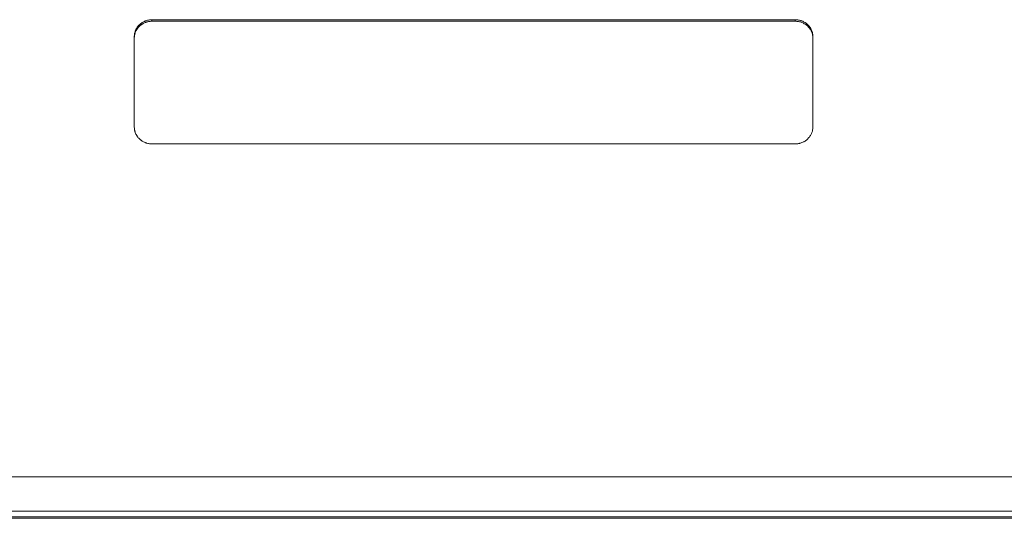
# Model space of a CAD drawing. Header units: inches. Extents: x 3114 to 4554, y 3227 to 4155.
# Tile 43 of 47: x 3912 to 3979, y 3756 to 3790. Entities that reach past the tile are written whole.
import ezdxf

# ---------------------------------------------------------------- set-up
doc = ezdxf.new("R2010")
doc.units = ezdxf.units.IN
doc.header["$MEASUREMENT"] = 0
doc.layers.add('120', color=7, linetype='Continuous', true_color=0xffffff)
doc.layers.add('200', color=7, linetype='Continuous', true_color=0xffffff)

msp = doc.modelspace()

# ---------------------------------------------------------------- linework, layer by layer
at = {"layer": '120', "color": 7, "linetype": 'Continuous', "lineweight": 0}
msp.add_line((3899.612, 3756.254), (3985.743, 3756.254), dxfattribs=at)
at = {"layer": '200', "color": 7, "linetype": 'Continuous', "lineweight": 0}
for p, q in [((3920.877, 3790.064), (3920.877, 3789.958)), ((3920.877, 3790.064), (3964.477, 3790.064)), ((3964.477, 3789.958), (3920.877, 3789.958)), ((3964.477, 3789.958), (3964.477, 3790.064)), ((3964.477, 3781.64), (3920.877, 3781.64)), ((3899.655, 3759.069), (3985.699, 3759.069)), ((3985.699, 3756.735), (3899.655, 3756.735)), ((3899.62, 3756.349), (3985.734, 3756.349))]:
    msp.add_line(p, q, dxfattribs=at)
for points, knots in [([(3919.677, 3788.921), (3919.677, 3788.996), (3919.685, 3789.07), (3919.707, 3789.178), (3919.717, 3789.214), (3919.739, 3789.286), (3919.752, 3789.321), (3919.797, 3789.425), (3919.833, 3789.49), (3919.898, 3789.583), (3919.921, 3789.613), (3919.971, 3789.672), (3919.997, 3789.7), (3920.08, 3789.779), (3920.14, 3789.827), (3920.238, 3789.89), (3920.273, 3789.909), (3920.342, 3789.945), (3920.413, 3789.977), (3920.487, 3790.003), (3920.562, 3790.025), (3920.601, 3790.034), (3920.718, 3790.057), (3920.797, 3790.064), (3920.877, 3790.064)], [0, 0, 0, 0, 0.125, 0.125, 0.1875, 0.1875, 0.25, 0.25, 0.375, 0.375, 0.4375, 0.4375, 0.5, 0.5, 0.625, 0.625, 0.6875, 0.6875, 0.75, 0.8125, 0.8125, 0.875, 0.875, 1, 1, 1, 1]), ([(3920.877, 3789.958), (3920.797, 3789.958), (3920.719, 3789.951), (3920.603, 3789.929), (3920.565, 3789.92), (3920.508, 3789.903), (3920.489, 3789.897), (3920.451, 3789.884), (3920.433, 3789.877), (3920.342, 3789.841), (3920.273, 3789.806), (3920.191, 3789.753), (3920.175, 3789.742), (3920.143, 3789.72), (3920.128, 3789.708), (3920.082, 3789.672), (3920.053, 3789.647), (3919.971, 3789.568), (3919.921, 3789.51), (3919.867, 3789.432), (3919.856, 3789.416), (3919.836, 3789.384), (3919.807, 3789.335), (3919.766, 3789.251), (3919.74, 3789.182), (3919.723, 3789.128), (3919.718, 3789.11), (3919.708, 3789.074), (3919.704, 3789.056), (3919.685, 3788.964), (3919.677, 3788.89), (3919.677, 3788.815)], [0, 0, 0, 0, 0.125, 0.125, 0.1875, 0.1875, 0.21875, 0.21875, 0.25, 0.25, 0.375, 0.375, 0.40625, 0.40625, 0.4375, 0.4375, 0.5, 0.5, 0.625, 0.625, 0.65625, 0.65625, 0.6875, 0.75, 0.8125, 0.8125, 0.84375, 0.84375, 0.875, 0.875, 1, 1, 1, 1]), ([(3964.477, 3790.064), (3964.557, 3790.064), (3964.636, 3790.057), (3964.751, 3790.035), (3964.79, 3790.026), (3964.847, 3790.009), (3964.866, 3790.003), (3964.903, 3789.99), (3964.921, 3789.983), (3965.013, 3789.947), (3965.082, 3789.912), (3965.163, 3789.859), (3965.179, 3789.848), (3965.211, 3789.826), (3965.227, 3789.814), (3965.272, 3789.778), (3965.301, 3789.753), (3965.384, 3789.674), (3965.433, 3789.616), (3965.488, 3789.538), (3965.498, 3789.522), (3965.518, 3789.49), (3965.547, 3789.441), (3965.589, 3789.357), (3965.615, 3789.287), (3965.632, 3789.234), (3965.637, 3789.216), (3965.646, 3789.18), (3965.651, 3789.161), (3965.67, 3789.07), (3965.677, 3788.996), (3965.677, 3788.921)], [0, 0, 0, 0, 0.125, 0.125, 0.1875, 0.1875, 0.21875, 0.21875, 0.25, 0.25, 0.375, 0.375, 0.40625, 0.40625, 0.4375, 0.4375, 0.5, 0.5, 0.625, 0.625, 0.65625, 0.65625, 0.6875, 0.75, 0.8125, 0.8125, 0.84375, 0.84375, 0.875, 0.875, 1, 1, 1, 1]), ([(3965.677, 3788.815), (3965.677, 3788.89), (3965.67, 3788.964), (3965.647, 3789.072), (3965.638, 3789.108), (3965.615, 3789.18), (3965.602, 3789.215), (3965.557, 3789.319), (3965.521, 3789.384), (3965.456, 3789.477), (3965.433, 3789.507), (3965.383, 3789.566), (3965.357, 3789.594), (3965.274, 3789.673), (3965.214, 3789.721), (3965.116, 3789.784), (3965.082, 3789.803), (3965.012, 3789.839), (3964.941, 3789.871), (3964.868, 3789.897), (3964.792, 3789.919), (3964.754, 3789.928), (3964.636, 3789.951), (3964.557, 3789.958), (3964.477, 3789.958)], [0, 0, 0, 0, 0.125, 0.125, 0.1875, 0.1875, 0.25, 0.25, 0.375, 0.375, 0.4375, 0.4375, 0.5, 0.5, 0.625, 0.625, 0.6875, 0.6875, 0.75, 0.8125, 0.8125, 0.875, 0.875, 1, 1, 1, 1]), ([(3920.877, 3781.64), (3920.798, 3781.64), (3920.719, 3781.648), (3920.604, 3781.67), (3920.566, 3781.679), (3920.509, 3781.695), (3920.49, 3781.702), (3920.453, 3781.714), (3920.434, 3781.721), (3920.343, 3781.758), (3920.274, 3781.793), (3920.193, 3781.846), (3920.177, 3781.857), (3920.145, 3781.88), (3920.129, 3781.891), (3920.084, 3781.928), (3920.055, 3781.953), (3919.972, 3782.033), (3919.922, 3782.091), (3919.868, 3782.17), (3919.857, 3782.186), (3919.837, 3782.219), (3919.808, 3782.268), (3919.766, 3782.353), (3919.74, 3782.423), (3919.723, 3782.477), (3919.718, 3782.495), (3919.708, 3782.532), (3919.704, 3782.55), (3919.685, 3782.643), (3919.677, 3782.718), (3919.677, 3782.794)], [0, 0, 0, 0, 0.125, 0.125, 0.1875, 0.1875, 0.21875, 0.21875, 0.25, 0.25, 0.375, 0.375, 0.40625, 0.40625, 0.4375, 0.4375, 0.5, 0.5, 0.625, 0.625, 0.65625, 0.65625, 0.6875, 0.75, 0.8125, 0.8125, 0.84375, 0.84375, 0.875, 0.875, 1, 1, 1, 1]), ([(3965.677, 3782.794), (3965.677, 3782.718), (3965.67, 3782.644), (3965.647, 3782.533), (3965.638, 3782.497), (3965.615, 3782.425), (3965.602, 3782.389), (3965.557, 3782.285), (3965.52, 3782.218), (3965.455, 3782.124), (3965.432, 3782.094), (3965.382, 3782.035), (3965.356, 3782.007), (3965.273, 3781.927), (3965.213, 3781.879), (3965.131, 3781.826), (3965.114, 3781.816), (3965.08, 3781.796), (3965.029, 3781.768), (3964.94, 3781.727), (3964.866, 3781.702), (3964.81, 3781.685), (3964.791, 3781.68), (3964.752, 3781.671), (3964.733, 3781.666), (3964.636, 3781.648), (3964.557, 3781.64), (3964.477, 3781.64)], [0, 0, 0, 0, 0.125, 0.125, 0.1875, 0.1875, 0.25, 0.25, 0.375, 0.375, 0.4375, 0.4375, 0.5, 0.5, 0.625, 0.625, 0.65625, 0.65625, 0.6875, 0.75, 0.8125, 0.8125, 0.84375, 0.84375, 0.875, 0.875, 1, 1, 1, 1])]:
    msp.add_open_spline(points, degree=3, knots=knots, dxfattribs=at)
for points in [[(3919.677, 3782.794), (3919.677, 3784.85), (3919.677, 3786.893), (3919.677, 3788.921)], [(3965.677, 3788.921), (3965.677, 3786.893), (3965.677, 3784.85), (3965.677, 3782.794)]]:
    msp.add_open_spline(points, degree=3, dxfattribs=at)

doc.saveas('drawing.dxf')
